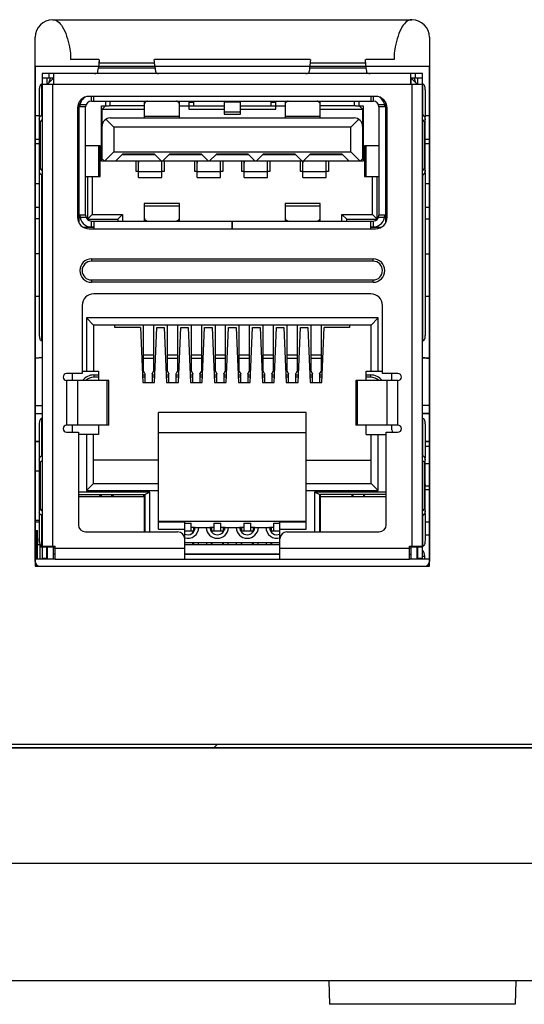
# Model space of a CAD drawing. Header units: millimetres. Extents: x 0 to 3905, y -1166 to 1110.
# Tile 11 of 155: x 442 to 464, y 582 to 624. Entities that reach past the tile are written whole.
import ezdxf

# ---------------------------------------------------------------- set-up
doc = ezdxf.new("R2010")
doc.units = ezdxf.units.MM
doc.header["$LTSCALE"] = 65.395
for name, color, linetype in [('100100452_DXF_CONTINUOUS_LINE', 7, 'CONTINUOUS'), ('100200351_DXF_CONTINUOUS_LINE', 7, 'CONTINUOUS'), ('100201489_DXF_CONTINUOUS_LINE', 7, 'CONTINUOUS'), ('100300152_DXF_CONTINUOUS_LINE', 7, 'CONTINUOUS'), ('100300159_DXF_CONTINUOUS_LINE', 7, 'CONTINUOUS'), ('100300849_DXF_CONTINUOUS_LINE', 7, 'CONTINUOUS'), ('910900013_DXF_CONTINUOUS_LINE', 7, 'CONTINUOUS'), ('910900585_DXF_CONTINUOUS_LINE', 7, 'CONTINUOUS'), ('DE-11-004220DXF_CONTINUOUS_LINE', 7, 'CONTINUOUS'), ('DE-11-053560DXF_CONTINUOUS_LINE', 7, 'CONTINUOUS'), ('DE-11-055623DXF_CONTINUOUS_LINE', 7, 'CONTINUOUS'), ('DE-13-001392DXF_CONTINUOUS_LINE', 7, 'CONTINUOUS'), ('DE-14-037740DXF_CONTINUOUS_LINE', 7, 'CONTINUOUS'), ('LED-GREEN__1DXF_CONTINUOUS_LINE', 7, 'CONTINUOUS'), ('MV-20449REV1DXF_CONTINUOUS_LINE', 7, 'CONTINUOUS'), ('MV-20499-B_DXF_CONTINUOUS_LINE', 7, 'CONTINUOUS'), ('MV-20499-T_DXF_CONTINUOUS_LINE', 7, 'CONTINUOUS'), ('MV-23383REV1DXF_CONTINUOUS_LINE', 7, 'CONTINUOUS'), ('PCB-MV-20449DXF_CONTINUOUS_LINE', 7, 'CONTINUOUS'), ('RH2-C110PIN_DXF_CONTINUOUS_LINE', 7, 'CONTINUOUS'), ('RH2-C120__LODXF_CONTINUOUS_LINE', 7, 'CONTINUOUS'), ('RH2-C120__SHDXF_CONTINUOUS_LINE', 7, 'CONTINUOUS'), ('RH2-P110_RH2DXF_CONTINUOUS_LINE', 7, 'CONTINUOUS'), ('RH2-P120_DXF_CONTINUOUS_LINE', 7, 'CONTINUOUS'), ('RH2-S120__DXF_CONTINUOUS_LINE', 7, 'CONTINUOUS'), ('RH2-S130_RH2DXF_CONTINUOUS_LINE', 7, 'CONTINUOUS'), ('RH2-ZZ-0006_DXF_CONTINUOUS_LINE', 7, 'CONTINUOUS'), ('RUH-S110_RH2DXF_CONTINUOUS_LINE', 7, 'CONTINUOUS'), ('SC-PSF0M3X6-DXF_CONTINUOUS_LINE', 7, 'CONTINUOUS'), ('U34-MA1X-D1_DXF_CONTINUOUS_LINE', 7, 'CONTINUOUS'), ('Z26-RH2_T1_CDXF_CONTINUOUS_LINE', 7, 'CONTINUOUS')]:
    doc.layers.add(name, color=color, linetype=linetype)

msp = doc.modelspace()

# ---------------------------------------------------------------- linework, layer by layer
at = {"layer": '100100452_DXF_CONTINUOUS_LINE'}
msp.add_line((443.25, 601.934), (443.368, 601.934), dxfattribs=at)
at = {"layer": '100200351_DXF_CONTINUOUS_LINE'}
for p, q in [((459.767, 606.125), (459.954, 606.125)), ((459.954, 605.375), (459.779, 605.375)), ((459.806, 604.425), (459.779, 604.513)), ((459.954, 604.425), (459.806, 604.425))]:
    msp.add_line(p, q, dxfattribs=at)
at = {"layer": '100201489_DXF_CONTINUOUS_LINE'}
msp.add_line((443.154, 605.075), (443.329, 605.075), dxfattribs=at)
at = {"layer": '100300152_DXF_CONTINUOUS_LINE'}
for p, q in [((443.154, 612.525), (443.341, 612.525)), ((459.767, 612.525), (459.954, 612.525))]:
    msp.add_line(p, q, dxfattribs=at)
at = {"layer": '100300159_DXF_CONTINUOUS_LINE'}
for p, q in [((443.154, 602.524), (443.25, 602.524)), ((443.25, 601.324), (443.25, 602.524)), ((443.25, 602.15), (443.267, 602.15)), ((443.267, 601.934), (443.267, 602.15))]:
    msp.add_line(p, q, dxfattribs=at)
msp.add_arc((443.22, 602.15), 0.0477, 0, 50.9828, dxfattribs=at)
at = {"layer": '100300849_DXF_CONTINUOUS_LINE'}
for p, q in [((443.154, 602.899), (443.341, 602.899)), ((459.767, 602.899), (459.954, 602.899))]:
    msp.add_line(p, q, dxfattribs=at)
at = {"layer": '910900013_DXF_CONTINUOUS_LINE'}
msp.add_line((459.767, 602.34), (459.954, 602.34), dxfattribs=at)
at = {"layer": '910900585_DXF_CONTINUOUS_LINE'}
for p in [(443.154, 602.467), (443.209, 601.324)]:
    msp.add_line(p, (443.209, 602.467), dxfattribs=at)
at = {"layer": 'DE-11-004220DXF_CONTINUOUS_LINE'}
for p, q in [((443.154, 620.224), (443.329, 620.224)), ((459.779, 620.224), (459.954, 620.224)), ((443.154, 619.224), (443.329, 619.224)), ((443.329, 619.024), (443.154, 619.024)), ((459.779, 619.224), (459.954, 619.224)), ((459.954, 619.024), (459.779, 619.024)), ((443.154, 617.324), (443.341, 617.324)), ((459.767, 617.324), (459.954, 617.324)), ((443.154, 616.324), (443.341, 616.324)), ((459.767, 616.324), (459.954, 616.324))]:
    msp.add_line(p, q, dxfattribs=at)
at = {"layer": 'DE-11-053560DXF_CONTINUOUS_LINE'}
for p, q in [((443.341, 616.307), (443.154, 616.307)), ((459.954, 616.307), (459.767, 616.307)), ((443.341, 615.824), (443.154, 615.824)), ((459.767, 615.824), (459.954, 615.824)), ((443.341, 614.324), (443.154, 614.324)), ((459.767, 614.324), (459.954, 614.324))]:
    msp.add_line(p, q, dxfattribs=at)
at = {"layer": 'DE-11-055623DXF_CONTINUOUS_LINE'}
for p, q in [((443.904, 624.314), (459.204, 624.314)), ((459.204, 624.314), (459.176, 624.314)), ((443.154, 601.214), (443.154, 623.564)), ((459.954, 623.564), (459.954, 601.214)), ((444.654, 622.794), (444.654, 622.614)), ((458.454, 622.794), (458.454, 622.614)), ((445.869, 622.614), (444.654, 622.614)), ((454.869, 622.614), (448.24, 622.614)), ((458.454, 622.614), (457.24, 622.614)), ((443.354, 601.014), (459.754, 601.014)), ((318.943, 593.424), (525.363, 593.424))]:
    msp.add_line(p, q, dxfattribs=at)
for centre, radius, start, end in [((443.904, 623.564), 0.75, 90, 180), ((459.204, 623.564), 0.75, 0, 90), ((443.354, 601.214), 0.2, 180, 270), ((459.754, 601.214), 0.2, 270, 0)]:
    msp.add_arc(centre, radius, start, end, dxfattribs=at)
for points, knots in [([(443.932, 624.314), (443.947, 624.313), (444.012, 624.303), (444.072, 624.269), (444.113, 624.239)], [0, 0, 0, 0, 0.223214, 1, 1, 1, 1]), ([(444.113, 624.239), (444.193, 624.181), (444.35, 623.985), (444.508, 623.608), (444.614, 623.194), (444.655, 622.914), (444.654, 622.794)], [0, 0, 0, 0, 0.18695, 0.465701, 0.772344, 1, 1, 1, 1]), ([(458.995, 624.239), (458.916, 624.181), (458.758, 623.985), (458.601, 623.608), (458.495, 623.194), (458.453, 622.914), (458.454, 622.794)], [0, 0, 0, 0, 0.18695, 0.465701, 0.772344, 1, 1, 1, 1]), ([(459.176, 624.314), (459.162, 624.313), (459.096, 624.303), (459.037, 624.269), (458.995, 624.239)], [0, 0, 0, 0, 0.223214, 1, 1, 1, 1])]:
    msp.add_open_spline(points, degree=3, knots=knots, dxfattribs=at)
at = {"layer": 'DE-13-001392DXF_CONTINUOUS_LINE'}
for p, q in [((450.776, 593.274), (450.926, 593.424)), ((318.943, 593.274), (525.363, 593.274)), ((525.363, 593.247), (318.943, 593.247)), ((522.482, 588.324), (321.826, 588.324)), ((517.561, 583.324), (326.748, 583.324)), ((455.666, 583.324), (455.692, 582.324)), ((463.642, 583.324), (463.616, 582.324)), ((463.616, 582.324), (455.692, 582.324))]:
    msp.add_line(p, q, dxfattribs=at)
at = {"layer": 'DE-14-037740DXF_CONTINUOUS_LINE'}
msp.add_line((459.779, 604.284), (459.954, 604.284), dxfattribs=at)
at = {"layer": 'LED-GREEN__1DXF_CONTINUOUS_LINE'}
for p, q in [((444.994, 603.984), (447.794, 603.984)), ((447.794, 603.984), (447.794, 602.474)), ((455.314, 602.474), (455.314, 603.984)), ((455.314, 603.984), (458.114, 603.984))]:
    msp.add_line(p, q, dxfattribs=at)
at = {"layer": 'MV-20449REV1DXF_CONTINUOUS_LINE'}
for p, q in [((443.154, 607.525), (443.454, 607.525)), ((459.654, 607.525), (459.954, 607.525)), ((443.154, 606.325), (443.341, 606.325)), ((459.767, 606.325), (459.954, 606.325))]:
    msp.add_line(p, q, dxfattribs=at)
at = {"layer": 'MV-20499-B_DXF_CONTINUOUS_LINE'}
for p, q in [((443.354, 606.325), (443.154, 606.325)), ((459.954, 606.325), (459.754, 606.325))]:
    msp.add_line(p, q, dxfattribs=at)
at = {"layer": 'MV-20499-T_DXF_CONTINUOUS_LINE'}
for p, q in [((443.454, 607.525), (443.441, 607.525)), ((459.954, 607.525), (459.654, 607.525))]:
    msp.add_line(p, q, dxfattribs=at)
at = {"layer": 'MV-20499-T_DXF_CONTINUOUS_LINE', "const_width": 0.0118}
msp.add_lwpolyline([(443.441, 607.525), (443.154, 607.525)], dxfattribs=at)
at = {"layer": 'MV-23383REV1DXF_CONTINUOUS_LINE'}
for p, q in [((443.154, 601.324), (444.004, 601.324)), ((459.104, 601.324), (459.954, 601.324))]:
    msp.add_line(p, q, dxfattribs=at)
at = {"layer": 'PCB-MV-20449DXF_CONTINUOUS_LINE'}
for p, q in [((443.154, 607.524), (443.454, 607.524)), ((459.654, 607.524), (459.954, 607.524)), ((443.154, 606.324), (443.341, 606.324)), ((459.767, 606.324), (459.954, 606.324))]:
    msp.add_line(p, q, dxfattribs=at)
at = {"layer": 'RH2-C110PIN_DXF_CONTINUOUS_LINE'}
for p, q in [((447.759, 611.294), (447.759, 609.352)), ((448.209, 609.352), (448.209, 611.294)), ((448.779, 611.294), (448.779, 609.352)), ((449.229, 609.352), (449.229, 611.294)), ((449.799, 611.294), (449.799, 609.352)), ((450.249, 609.352), (450.249, 611.294)), ((450.819, 611.294), (450.819, 609.352)), ((451.269, 609.352), (451.269, 611.294)), ((451.839, 611.294), (451.839, 609.352)), ((452.289, 609.352), (452.289, 611.294)), ((452.859, 611.294), (452.859, 609.352)), ((453.309, 609.352), (453.309, 611.294)), ((453.879, 611.294), (453.879, 609.352)), ((454.329, 609.352), (454.329, 611.294)), ((454.899, 611.294), (454.899, 609.352)), ((455.349, 609.352), (455.349, 611.294)), ((448.209, 610.006), (447.759, 610.006)), ((447.759, 609.877), (448.209, 609.877)), ((449.229, 610.006), (448.779, 610.006)), ((448.779, 609.877), (449.229, 609.877)), ((450.249, 610.006), (449.799, 610.006)), ((449.799, 609.877), (450.249, 609.877)), ((451.269, 610.006), (450.819, 610.006)), ((450.819, 609.877), (451.269, 609.877)), ((452.289, 610.006), (451.839, 610.006)), ((451.839, 609.877), (452.289, 609.877)), ((453.309, 610.006), (452.859, 610.006)), ((452.859, 609.877), (453.309, 609.877)), ((454.329, 610.006), (453.879, 610.006)), ((453.879, 609.877), (454.329, 609.877)), ((455.349, 610.006), (454.899, 610.006)), ((454.899, 609.877), (455.349, 609.877)), ((447.832, 609.222), (447.759, 609.352)), ((448.209, 609.352), (448.136, 609.222)), ((448.852, 609.222), (448.779, 609.352)), ((449.229, 609.352), (449.156, 609.222)), ((449.872, 609.222), (449.799, 609.352)), ((450.249, 609.352), (450.176, 609.222)), ((450.892, 609.222), (450.819, 609.352)), ((451.269, 609.352), (451.196, 609.222)), ((451.912, 609.222), (451.839, 609.352)), ((452.289, 609.352), (452.216, 609.222)), ((452.932, 609.222), (452.859, 609.352)), ((453.309, 609.352), (453.236, 609.222)), ((453.952, 609.222), (453.879, 609.352)), ((454.329, 609.352), (454.256, 609.222)), ((454.972, 609.222), (454.899, 609.352)), ((455.349, 609.352), (455.276, 609.222)), ((447.832, 609.222), (447.834, 609.215)), ((447.834, 608.844), (447.834, 609.215)), ((448.134, 609.215), (448.136, 609.222)), ((448.134, 609.215), (448.134, 608.844)), ((448.852, 609.222), (448.854, 609.215)), ((448.854, 608.844), (448.854, 609.215)), ((449.154, 609.215), (449.156, 609.222)), ((449.154, 609.215), (449.154, 608.844)), ((449.872, 609.222), (449.874, 609.215)), ((449.874, 608.844), (449.874, 609.215)), ((450.174, 609.215), (450.176, 609.222)), ((450.174, 609.215), (450.174, 608.844)), ((450.892, 609.222), (450.894, 609.215)), ((450.894, 608.844), (450.894, 609.215)), ((451.194, 609.215), (451.196, 609.222)), ((451.194, 609.215), (451.194, 608.844)), ((451.912, 609.222), (451.914, 609.215)), ((451.914, 608.844), (451.914, 609.215)), ((452.214, 609.215), (452.216, 609.222)), ((452.214, 609.215), (452.214, 608.844)), ((452.932, 609.222), (452.934, 609.215)), ((452.934, 608.844), (452.934, 609.215)), ((453.234, 609.215), (453.236, 609.222)), ((453.234, 609.215), (453.234, 608.844)), ((453.952, 609.222), (453.954, 609.215)), ((453.954, 608.844), (453.954, 609.215)), ((454.254, 609.215), (454.256, 609.222)), ((454.254, 609.215), (454.254, 608.844)), ((454.972, 609.222), (454.974, 609.215)), ((454.974, 608.844), (454.974, 609.215)), ((455.274, 609.215), (455.276, 609.222)), ((455.274, 609.215), (455.274, 608.844))]:
    msp.add_line(p, q, dxfattribs=at)
at = {"layer": 'RH2-C120__LODXF_CONTINUOUS_LINE'}
for p, q in [((450.769, 602.66), (450.595, 602.66)), ((450.619, 602.66), (450.619, 602.55)), ((450.669, 602.66), (450.669, 602.499)), ((450.769, 602.849), (450.769, 602.499)), ((450.769, 602.849), (451.069, 602.849)), ((451.069, 602.499), (451.069, 602.849)), ((451.244, 602.66), (451.069, 602.66)), ((451.169, 602.66), (451.169, 602.499)), ((451.219, 602.66), (451.219, 602.55)), ((453.309, 602.66), (453.135, 602.66)), ((453.159, 602.66), (453.159, 602.55)), ((453.209, 602.66), (453.209, 602.499)), ((453.309, 602.849), (453.309, 602.499)), ((453.309, 602.849), (453.584, 602.849)), ((451.193, 602.499), (450.646, 602.499)), ((450.694, 602.44), (450.694, 602.499)), ((451.144, 602.44), (451.144, 602.499)), ((453.584, 602.499), (453.186, 602.499)), ((453.234, 602.44), (453.234, 602.499)), ((450.694, 601.924), (450.694, 602.004)), ((451.144, 601.924), (451.144, 602.004)), ((453.234, 601.924), (453.234, 602.004))]:
    msp.add_line(p, q, dxfattribs=at)
at = {"layer": 'RH2-C120__SHDXF_CONTINUOUS_LINE'}
for p, q in [((449.524, 602.849), (449.799, 602.849)), ((449.799, 602.499), (449.799, 602.849)), ((449.974, 602.66), (449.799, 602.66)), ((449.899, 602.66), (449.899, 602.499)), ((449.949, 602.66), (449.949, 602.55)), ((452.039, 602.66), (451.865, 602.66)), ((451.889, 602.66), (451.889, 602.55)), ((451.939, 602.66), (451.939, 602.499)), ((452.039, 602.849), (452.039, 602.499)), ((452.039, 602.849), (452.339, 602.849)), ((452.339, 602.499), (452.339, 602.849)), ((452.514, 602.66), (452.339, 602.66)), ((452.439, 602.66), (452.439, 602.499)), ((452.489, 602.66), (452.489, 602.55)), ((449.923, 602.499), (449.524, 602.499)), ((449.874, 602.44), (449.874, 602.499)), ((452.463, 602.499), (451.916, 602.499)), ((451.964, 602.44), (451.964, 602.499)), ((452.414, 602.44), (452.414, 602.499)), ((449.874, 601.924), (449.874, 602.004)), ((451.964, 601.924), (451.964, 602.004)), ((452.414, 601.924), (452.414, 602.004))]:
    msp.add_line(p, q, dxfattribs=at)
at = {"layer": 'RH2-P110_RH2DXF_CONTINUOUS_LINE'}
for p, q in [((443.929, 621.814), (443.679, 621.564)), ((443.929, 621.814), (443.929, 621.564)), ((459.179, 621.564), (459.179, 621.814)), ((459.179, 621.814), (459.429, 621.564)), ((445.029, 620.594), (445.029, 620.806)), ((445.979, 618.284), (445.979, 620.644)), ((445.979, 620.644), (446.304, 620.644)), ((446.154, 620.844), (446.154, 620.644)), ((446.354, 620.644), (446.354, 620.844)), ((449.704, 620.794), (449.904, 620.794)), ((449.904, 620.794), (449.904, 620.644)), ((453.204, 620.644), (453.204, 620.794)), ((453.204, 620.794), (453.404, 620.794)), ((456.754, 620.844), (456.754, 620.644)), ((456.804, 620.644), (457.129, 620.644)), ((456.954, 620.644), (456.954, 620.844)), ((457.129, 620.644), (457.129, 618.284)), ((458.079, 620.806), (458.079, 620.594)), ((446.104, 618.284), (445.979, 618.284)), ((447.454, 617.834), (447.454, 618.284)), ((448.654, 618.284), (448.654, 617.834)), ((449.954, 617.834), (449.954, 618.284)), ((451.154, 618.284), (451.154, 617.834)), ((451.954, 617.834), (451.954, 618.284)), ((453.154, 618.284), (453.154, 617.834)), ((454.454, 617.834), (454.454, 618.284)), ((455.654, 618.284), (455.654, 617.834)), ((457.129, 618.284), (457.004, 618.284)), ((447.554, 617.834), (447.454, 617.834)), ((448.654, 617.834), (448.554, 617.834)), ((450.054, 617.834), (449.954, 617.834)), ((451.154, 617.834), (451.054, 617.834)), ((452.054, 617.834), (451.954, 617.834)), ((453.154, 617.834), (453.054, 617.834)), ((454.554, 617.834), (454.454, 617.834)), ((455.654, 617.834), (455.554, 617.834)), ((445.379, 617.634), (445.379, 615.804)), ((445.579, 617.634), (445.579, 616.004)), ((457.529, 616.004), (457.529, 617.634)), ((457.729, 615.804), (457.729, 617.634)), ((445.379, 615.804), (445.579, 616.004)), ((445.579, 616.004), (446.879, 616.004)), ((446.679, 615.804), (446.879, 616.004)), ((446.879, 616.004), (446.879, 615.724)), ((456.229, 615.724), (456.229, 616.004)), ((456.429, 615.804), (456.229, 616.004)), ((456.229, 616.004), (457.529, 616.004)), ((457.729, 615.804), (457.529, 616.004)), ((445.029, 615.632), (445.029, 615.974)), ((445.379, 615.804), (446.679, 615.804)), ((446.679, 615.804), (446.679, 615.724)), ((456.429, 615.724), (456.429, 615.804)), ((456.429, 615.804), (457.729, 615.804)), ((458.079, 615.974), (458.079, 615.632)), ((445.654, 615.454), (445.218, 615.454)), ((457.891, 615.454), (457.454, 615.454)), ((445.334, 611.594), (445.334, 609.324)), ((457.774, 611.594), (445.334, 611.594)), ((445.634, 611.294), (445.334, 611.594)), ((457.474, 611.294), (457.774, 611.594)), ((457.774, 609.324), (457.774, 611.594)), ((445.634, 611.294), (445.634, 609.324)), ((457.474, 611.294), (445.634, 611.294)), ((446.554, 611.194), (446.554, 611.294)), ((447.635, 611.194), (446.554, 611.194)), ((447.635, 611.194), (447.734, 608.844)), ((448.234, 608.844), (448.334, 611.194)), ((448.334, 611.194), (448.655, 611.194)), ((448.655, 611.194), (448.754, 608.844)), ((449.254, 608.844), (449.354, 611.194)), ((449.354, 611.194), (449.675, 611.194)), ((449.675, 611.194), (449.774, 608.844)), ((450.274, 608.844), (450.374, 611.194)), ((450.374, 611.194), (450.695, 611.194)), ((450.695, 611.194), (450.794, 608.844)), ((451.294, 608.844), (451.394, 611.194)), ((451.394, 611.194), (451.715, 611.194)), ((451.715, 611.194), (451.814, 608.844)), ((452.314, 608.844), (452.414, 611.194)), ((452.414, 611.194), (452.735, 611.194)), ((452.735, 611.194), (452.834, 608.844)), ((453.334, 608.844), (453.434, 611.194)), ((453.434, 611.194), (453.755, 611.194)), ((453.755, 611.194), (453.854, 608.844)), ((454.354, 608.844), (454.454, 611.194)), ((454.454, 611.194), (454.775, 611.194)), ((454.775, 611.194), (454.874, 608.844)), ((455.374, 608.844), (455.474, 611.194)), ((456.554, 611.194), (455.474, 611.194)), ((456.554, 611.294), (456.554, 611.194)), ((457.474, 609.324), (457.474, 611.294)), ((445.154, 609.324), (445.854, 609.324)), ((445.854, 609.324), (445.854, 608.924)), ((457.254, 608.924), (457.254, 609.324)), ((457.254, 609.324), (457.954, 609.324)), ((447.734, 608.844), (448.234, 608.844)), ((448.754, 608.844), (449.254, 608.844)), ((449.774, 608.844), (450.274, 608.844)), ((450.794, 608.844), (451.294, 608.844)), ((451.814, 608.844), (452.314, 608.844)), ((452.834, 608.844), (453.334, 608.844)), ((453.854, 608.844), (454.354, 608.844)), ((454.874, 608.844), (455.374, 608.844)), ((448.404, 602.594), (448.404, 607.564)), ((454.704, 607.564), (448.404, 607.564)), ((454.704, 602.594), (454.704, 607.564)), ((445.854, 607.024), (445.854, 606.624)), ((457.254, 606.624), (457.254, 607.024)), ((445.854, 606.624), (444.994, 606.624)), ((445.334, 606.624), (445.334, 604.234)), ((445.634, 604.534), (445.634, 606.624)), ((454.704, 606.694), (448.404, 606.694)), ((457.254, 606.624), (458.114, 606.624)), ((457.474, 604.534), (457.474, 606.624)), ((457.774, 604.234), (457.774, 606.624)), ((448.404, 605.534), (445.634, 605.534)), ((454.704, 605.534), (457.474, 605.534)), ((445.634, 604.534), (445.334, 604.234)), ((445.334, 604.234), (448.404, 604.234)), ((445.634, 604.534), (448.404, 604.534)), ((454.704, 604.534), (457.474, 604.534)), ((454.704, 604.234), (457.774, 604.234)), ((457.474, 604.534), (457.774, 604.234)), ((448.044, 604.159), (444.994, 604.159)), ((444.994, 604.059), (447.844, 604.059)), ((445.894, 603.984), (445.969, 604.059)), ((445.969, 604.059), (445.969, 603.984)), ((446.419, 603.984), (446.419, 604.059)), ((446.419, 604.059), (446.494, 603.984)), ((447.789, 603.984), (447.789, 604.059)), ((448.044, 604.159), (447.844, 604.059)), ((447.844, 602.474), (447.844, 604.059)), ((448.044, 602.474), (448.044, 604.159)), ((455.064, 604.159), (455.064, 602.474)), ((458.114, 604.159), (455.064, 604.159)), ((455.264, 604.059), (455.064, 604.159)), ((455.264, 604.059), (455.264, 602.474)), ((458.114, 604.059), (455.264, 604.059)), ((455.319, 603.984), (455.319, 604.059)), ((456.689, 604.059), (456.614, 603.984)), ((456.689, 604.059), (456.689, 603.984)), ((457.139, 604.059), (457.139, 603.984)), ((457.214, 603.984), (457.139, 604.059)), ((448.404, 602.924), (454.704, 602.924)), ((448.404, 602.894), (449.524, 602.894)), ((448.404, 602.594), (449.524, 602.594)), ((449.524, 602.174), (449.524, 602.894)), ((453.584, 602.174), (453.584, 602.894)), ((453.584, 602.894), (454.704, 602.894)), ((453.584, 602.594), (454.704, 602.594)), ((443.679, 601.324), (443.679, 601.834)), ((443.929, 601.324), (443.929, 601.864)), ((444.004, 601.774), (443.929, 601.774)), ((453.584, 601.924), (449.524, 601.924)), ((459.179, 601.774), (459.104, 601.774)), ((459.179, 601.324), (459.179, 601.864)), ((459.429, 601.324), (459.429, 601.834)), ((444.004, 601.524), (443.929, 601.524)), ((453.584, 601.524), (449.524, 601.524)), ((459.104, 601.524), (459.179, 601.524))]:
    msp.add_line(p, q, dxfattribs=at)
at = {"layer": 'RH2-P120_DXF_CONTINUOUS_LINE'}
for p, q in [((449.905, 602.474), (449.874, 602.474)), ((449.899, 602.474), (449.899, 602.467)), ((449.903, 602.471), (449.899, 602.474)), ((450.694, 602.474), (450.664, 602.474)), ((450.669, 602.474), (450.666, 602.471)), ((450.669, 602.467), (450.669, 602.474)), ((451.175, 602.474), (451.144, 602.474)), ((451.169, 602.474), (451.169, 602.467)), ((451.173, 602.471), (451.169, 602.474)), ((451.964, 602.474), (451.934, 602.474)), ((451.939, 602.474), (451.936, 602.471)), ((451.939, 602.467), (451.939, 602.474)), ((452.445, 602.474), (452.414, 602.474)), ((452.439, 602.474), (452.439, 602.467)), ((452.443, 602.471), (452.439, 602.474)), ((453.234, 602.474), (453.204, 602.474)), ((453.209, 602.474), (453.206, 602.471)), ((453.209, 602.467), (453.209, 602.474)), ((449.899, 602.004), (449.899, 601.924)), ((450.099, 602.004), (450.099, 601.924)), ((450.469, 601.924), (450.469, 602.004)), ((450.669, 601.924), (450.669, 602.004)), ((451.169, 602.004), (451.169, 601.924)), ((451.369, 602.004), (451.369, 601.924)), ((451.739, 601.924), (451.739, 602.004)), ((451.939, 601.924), (451.939, 602.004)), ((452.439, 602.004), (452.439, 601.924)), ((452.639, 602.004), (452.639, 601.924)), ((453.009, 601.924), (453.009, 602.004)), ((453.209, 601.924), (453.209, 602.004))]:
    msp.add_line(p, q, dxfattribs=at)
at = {"layer": 'RH2-S120__DXF_CONTINUOUS_LINE'}
for p, q in [((443.454, 621.814), (443.454, 621.564)), ((443.654, 621.814), (443.654, 621.564)), ((459.454, 621.564), (459.454, 621.814)), ((459.654, 621.564), (459.654, 621.814)), ((443.388, 620.203), (443.454, 620.27)), ((459.654, 620.27), (459.721, 620.203)), ((443.329, 620.136), (443.329, 617.793)), ((443.376, 619.961), (443.454, 620.039)), ((443.376, 617.968), (443.376, 619.961)), ((459.654, 620.039), (459.732, 619.961)), ((459.732, 619.961), (459.732, 617.968)), ((459.779, 617.793), (459.779, 620.136)), ((443.454, 617.89), (443.376, 617.968)), ((443.388, 617.726), (443.454, 617.659)), ((459.732, 617.968), (459.654, 617.89)), ((459.654, 617.659), (459.721, 617.726)), ((443.172, 609.881), (443.154, 609.88)), ((443.172, 609.881), (443.154, 609.88)), ((459.939, 609.881), (459.954, 609.88)), ((459.955, 609.88), (459.939, 609.881)), ((444.749, 608.924), (444.749, 609.224)), ((445.654, 609.164), (445.654, 609.064)), ((445.654, 609.164), (445.854, 609.164)), ((445.854, 609.064), (445.654, 609.064)), ((447.721, 609.164), (447.834, 609.164)), ((447.834, 609.064), (447.725, 609.064)), ((448.134, 609.164), (448.248, 609.164)), ((448.244, 609.064), (448.134, 609.064)), ((448.741, 609.164), (448.854, 609.164)), ((448.854, 609.064), (448.745, 609.064)), ((449.154, 609.164), (449.268, 609.164)), ((449.264, 609.064), (449.154, 609.064)), ((449.761, 609.164), (449.874, 609.164)), ((449.874, 609.064), (449.765, 609.064)), ((450.174, 609.164), (450.288, 609.164)), ((450.284, 609.064), (450.174, 609.064)), ((450.781, 609.164), (450.894, 609.164)), ((450.894, 609.064), (450.785, 609.064)), ((451.194, 609.164), (451.308, 609.164)), ((451.304, 609.064), (451.194, 609.064)), ((451.801, 609.164), (451.914, 609.164)), ((451.914, 609.064), (451.805, 609.064)), ((452.214, 609.164), (452.328, 609.164)), ((452.324, 609.064), (452.214, 609.064)), ((452.821, 609.164), (452.934, 609.164)), ((452.934, 609.064), (452.825, 609.064)), ((453.234, 609.164), (453.348, 609.164)), ((453.344, 609.064), (453.234, 609.064)), ((453.841, 609.164), (453.954, 609.164)), ((453.954, 609.064), (453.845, 609.064)), ((454.254, 609.164), (454.368, 609.164)), ((454.364, 609.064), (454.254, 609.064)), ((454.861, 609.164), (454.974, 609.164)), ((454.974, 609.064), (454.865, 609.064)), ((455.274, 609.164), (455.388, 609.164)), ((455.384, 609.064), (455.274, 609.064)), ((457.254, 609.164), (457.454, 609.164)), ((457.454, 609.064), (457.254, 609.064)), ((457.454, 609.064), (457.454, 609.164)), ((458.359, 608.924), (458.359, 609.224)), ((443.154, 607.869), (443.154, 607.869)), ((459.954, 607.869), (459.955, 607.869)), ((444.749, 606.824), (444.749, 607.024)), ((458.359, 606.824), (458.359, 607.024)), ((443.329, 605.616), (443.329, 603.273)), ((443.376, 605.441), (443.454, 605.519)), ((443.388, 605.683), (443.454, 605.75)), ((459.654, 605.75), (459.721, 605.683)), ((459.654, 605.519), (459.732, 605.441)), ((459.779, 603.273), (459.779, 605.616)), ((443.376, 603.448), (443.376, 605.441)), ((459.732, 605.441), (459.732, 603.448)), ((443.454, 603.37), (443.376, 603.448)), ((459.732, 603.448), (459.654, 603.37)), ((443.388, 603.206), (443.454, 603.139)), ((459.654, 603.139), (459.721, 603.206)), ((443.354, 601.831), (443.354, 601.324)), ((443.452, 601.824), (443.354, 601.824)), ((443.454, 601.864), (443.454, 601.324)), ((443.454, 601.834), (443.929, 601.834)), ((443.571, 601.834), (443.571, 601.864)), ((443.654, 601.324), (443.654, 601.81)), ((443.671, 601.834), (443.671, 601.864)), ((443.729, 601.864), (443.729, 601.834)), ((459.179, 601.834), (459.654, 601.834)), ((459.379, 601.834), (459.379, 601.864)), ((459.438, 601.864), (459.438, 601.834)), ((459.454, 601.324), (459.454, 601.834)), ((459.537, 601.864), (459.537, 601.834)), ((459.654, 601.324), (459.654, 601.864)), ((443.654, 601.334), (443.454, 601.334)), ((459.654, 601.334), (459.454, 601.334)), ((459.754, 601.424), (459.657, 601.424)), ((459.754, 601.324), (459.754, 601.431))]:
    msp.add_line(p, q, dxfattribs=at)
for centre, radius, start, end in [((443.862, 619.731), 0.67, 135.1027, 142.7347), ((459.246, 619.731), 0.67, 37.2653, 44.8973), ((443.863, 618.199), 0.671, 217.2694, 224.8931), ((459.246, 618.198), 0.67, 315.1027, 322.7348), ((445.654, 608.564), 0.6, 90, 143.1094), ((445.654, 608.564), 0.5, 90, 133.9086), ((457.454, 608.564), 0.6, 36.8932, 90), ((457.454, 608.564), 0.5, 46.0911, 90), ((444.549, 606.824), 0.2, 329.9043, 360), ((458.559, 606.824), 0.2, 180, 210.1027), ((443.862, 605.211), 0.67, 135.1027, 142.7347), ((459.246, 605.211), 0.67, 37.2653, 44.8973), ((443.863, 603.679), 0.671, 217.2694, 224.8931), ((459.246, 603.678), 0.67, 315.1027, 322.7348), ((443.764, 601.831), 0.41, 166.5196, 180), ((459.344, 601.431), 0.41, 0, 40.3676)]:
    msp.add_arc(centre, radius, start, end, dxfattribs=at)
for points, knots in [([(443.376, 619.961), (443.369, 619.971), (443.345, 620.01), (443.329, 620.056), (443.329, 620.09)], [0, 0, 0, 0, 0.279721, 1, 1, 1, 1]), ([(459.779, 620.09), (459.779, 620.079), (459.774, 620.033), (459.753, 619.99), (459.732, 619.961)], [0, 0, 0, 0, 0.225756, 1, 1, 1, 1]), ([(443.329, 617.839), (443.329, 617.85), (443.334, 617.896), (443.356, 617.939), (443.376, 617.968)], [0, 0, 0, 0, 0.225756, 1, 1, 1, 1]), ([(459.732, 617.968), (459.74, 617.958), (459.764, 617.919), (459.779, 617.873), (459.779, 617.839)], [0, 0, 0, 0, 0.279721, 1, 1, 1, 1]), ([(443.454, 609.894), (443.43, 609.893), (443.336, 609.889), (443.242, 609.884), (443.172, 609.881)], [0, 0, 0, 0, 0.25775, 1, 1, 1, 1]), ([(443.454, 609.894), (443.43, 609.893), (443.336, 609.889), (443.242, 609.884), (443.172, 609.881)], [0, 0, 0, 0, 0.257733, 1, 1, 1, 1]), ([(459.654, 609.894), (459.679, 609.893), (459.774, 609.889), (459.868, 609.884), (459.939, 609.881)], [0, 0, 0, 0, 0.257804, 1, 1, 1, 1]), ([(459.939, 609.881), (459.916, 609.882), (459.821, 609.886), (459.727, 609.891), (459.655, 609.894)], [0, 0, 0, 0, 0.241659, 1, 1, 1, 1]), ([(443.154, 607.869), (443.178, 607.868), (443.278, 607.863), (443.378, 607.858), (443.454, 607.855)], [0, 0, 0, 0, 0.241044, 1, 1, 1, 1]), ([(459.954, 607.869), (459.93, 607.868), (459.83, 607.863), (459.73, 607.858), (459.654, 607.855)], [0, 0, 0, 0, 0.241044, 1, 1, 1, 1]), ([(443.376, 605.441), (443.369, 605.451), (443.345, 605.49), (443.329, 605.536), (443.329, 605.57)], [0, 0, 0, 0, 0.279721, 1, 1, 1, 1]), ([(459.779, 605.57), (459.779, 605.559), (459.774, 605.513), (459.753, 605.47), (459.732, 605.441)], [0, 0, 0, 0, 0.225756, 1, 1, 1, 1]), ([(443.329, 603.319), (443.329, 603.33), (443.334, 603.376), (443.356, 603.419), (443.376, 603.448)], [0, 0, 0, 0, 0.225756, 1, 1, 1, 1]), ([(459.732, 603.448), (459.74, 603.438), (459.764, 603.399), (459.779, 603.353), (459.779, 603.319)], [0, 0, 0, 0, 0.279721, 1, 1, 1, 1])]:
    msp.add_open_spline(points, degree=3, knots=knots, dxfattribs=at)
at = {"layer": 'RH2-S130_RH2DXF_CONTINUOUS_LINE'}
for p, q in [((445.554, 620.844), (445.554, 621.044)), ((445.654, 620.844), (445.654, 621.044)), ((457.454, 621.044), (457.454, 620.844)), ((457.554, 621.044), (457.554, 620.844)), ((445.064, 620.694), (445.325, 620.694)), ((445.554, 620.844), (457.554, 620.844)), ((447.804, 620.844), (447.804, 620.124)), ((449.304, 620.124), (449.304, 620.844)), ((451.204, 620.844), (451.204, 620.285)), ((451.904, 620.802), (451.204, 620.802)), ((451.904, 620.285), (451.904, 620.844)), ((453.804, 620.844), (453.804, 620.124)), ((455.304, 620.124), (455.304, 620.844)), ((457.783, 620.694), (458.044, 620.694)), ((445.304, 620.594), (444.957, 620.594)), ((445.008, 620.594), (445.008, 615.974)), ((445.304, 615.974), (445.304, 620.594)), ((449.304, 620.191), (447.804, 620.191)), ((451.904, 620.371), (451.204, 620.371)), ((451.204, 620.285), (451.904, 620.285)), ((455.304, 620.191), (453.804, 620.191)), ((457.804, 620.594), (457.804, 615.974)), ((458.152, 620.594), (457.804, 620.594)), ((458.101, 615.974), (458.101, 620.594)), ((445.918, 618.934), (445.304, 618.934)), ((445.845, 618.934), (445.845, 617.634)), ((445.918, 617.634), (445.918, 618.934)), ((457.19, 618.934), (457.19, 617.634)), ((457.804, 618.934), (457.19, 618.934)), ((457.264, 617.634), (457.264, 618.934)), ((445.304, 617.634), (445.918, 617.634)), ((457.19, 617.634), (457.804, 617.634)), ((447.804, 616.476), (447.804, 615.724)), ((449.304, 616.476), (447.804, 616.476)), ((449.304, 615.724), (449.304, 616.476)), ((453.804, 616.476), (453.804, 615.724)), ((455.304, 616.476), (453.804, 616.476)), ((455.304, 615.724), (455.304, 616.476)), ((447.804, 616.378), (449.304, 616.378)), ((453.804, 616.378), (455.304, 616.378)), ((445.304, 615.974), (444.954, 615.974)), ((445.325, 615.874), (445.064, 615.874)), ((445.554, 615.474), (445.554, 615.724)), ((445.554, 615.724), (451.553, 615.724)), ((445.654, 615.724), (445.654, 615.394)), ((451.553, 615.724), (451.553, 615.394)), ((451.555, 615.394), (451.555, 615.724)), ((451.555, 615.724), (457.554, 615.724)), ((457.454, 615.394), (457.454, 615.724)), ((457.554, 615.724), (457.554, 615.474)), ((458.044, 615.874), (457.783, 615.874)), ((458.154, 615.974), (457.804, 615.974)), ((445.554, 615.474), (445.654, 615.474)), ((457.454, 615.474), (457.554, 615.474))]:
    msp.add_line(p, q, dxfattribs=at)
for centre, radius, start, end in [((445.554, 620.594), 0.5, 123.1551, 180), ((445.554, 620.594), 0.25, 90, 180), ((457.554, 620.594), 0.25, 0, 90), ((457.554, 620.594), 0.5, 0, 56.8332), ((445.554, 615.974), 0.5, 180, 270), ((445.554, 615.974), 0.25, 180, 270), ((457.554, 615.974), 0.5, 270, 0), ((457.554, 615.974), 0.25, 270, 0)]:
    msp.add_arc(centre, radius, start, end, dxfattribs=at)
for points, knots in [([(447.938, 620.845), (447.919, 620.838), (447.884, 620.822), (447.84, 620.788), (447.811, 620.746), (447.804, 620.714), (447.804, 620.699)], [0, 0, 0, 0, 0.290487, 0.552231, 0.78542, 1, 1, 1, 1]), ([(449.304, 620.699), (449.304, 620.714), (449.297, 620.746), (449.269, 620.788), (449.225, 620.822), (449.19, 620.838), (449.171, 620.845)], [0, 0, 0, 0, 0.214587, 0.447783, 0.709524, 1, 1, 1, 1]), ([(453.938, 620.845), (453.919, 620.838), (453.884, 620.822), (453.84, 620.788), (453.811, 620.746), (453.804, 620.714), (453.804, 620.699)], [0, 0, 0, 0, 0.290487, 0.552231, 0.78542, 1, 1, 1, 1]), ([(455.304, 620.699), (455.304, 620.714), (455.297, 620.746), (455.269, 620.788), (455.225, 620.822), (455.19, 620.838), (455.171, 620.845)], [0, 0, 0, 0, 0.214587, 0.447783, 0.709524, 1, 1, 1, 1]), ([(447.804, 615.871), (447.804, 615.856), (447.812, 615.824), (447.841, 615.781), (447.887, 615.747), (447.923, 615.731), (447.943, 615.724)], [0, 0, 0, 0, 0.213772, 0.446741, 0.708906, 1, 1, 1, 1]), ([(449.166, 615.724), (449.185, 615.731), (449.222, 615.747), (449.267, 615.781), (449.297, 615.824), (449.304, 615.856), (449.304, 615.871)], [0, 0, 0, 0, 0.291102, 0.553268, 0.786232, 1, 1, 1, 1]), ([(453.804, 615.871), (453.804, 615.856), (453.812, 615.824), (453.841, 615.781), (453.887, 615.747), (453.923, 615.731), (453.943, 615.724)], [0, 0, 0, 0, 0.213772, 0.446741, 0.708906, 1, 1, 1, 1]), ([(455.166, 615.724), (455.185, 615.731), (455.222, 615.747), (455.267, 615.781), (455.297, 615.824), (455.304, 615.856), (455.304, 615.871)], [0, 0, 0, 0, 0.291102, 0.553268, 0.786232, 1, 1, 1, 1])]:
    msp.add_open_spline(points, degree=3, knots=knots, dxfattribs=at)
at = {"layer": 'RH2-ZZ-0006_DXF_CONTINUOUS_LINE'}
for p, q in [((443.154, 622.314), (443.154, 601.014)), ((459.954, 622.314), (443.154, 622.314)), ((459.954, 601.014), (459.954, 622.314)), ((443.154, 601.014), (459.954, 601.014))]:
    msp.add_line(p, q, dxfattribs=at)
at = {"layer": 'RUH-S110_RH2DXF_CONTINUOUS_LINE'}
for p, q in [((445.869, 622.469), (445.847, 622.263)), ((445.869, 622.469), (448.24, 622.469)), ((448.262, 622.263), (448.24, 622.469)), ((454.869, 622.469), (454.847, 622.263)), ((454.869, 622.469), (457.24, 622.469)), ((457.262, 622.263), (457.24, 622.469)), ((443.454, 622.014), (443.454, 621.814)), ((459.654, 622.014), (443.454, 622.014)), ((443.754, 621.814), (443.754, 622.014)), ((443.954, 621.564), (443.954, 622.014)), ((445.847, 622.263), (448.262, 622.263)), ((454.847, 622.263), (457.262, 622.263)), ((459.154, 622.014), (459.154, 621.564)), ((459.354, 622.014), (459.354, 621.814)), ((459.654, 621.814), (459.654, 622.014)), ((443.442, 621.564), (443.427, 621.564)), ((443.442, 620.258), (443.442, 621.564)), ((443.954, 621.814), (443.454, 621.814)), ((443.454, 621.564), (443.454, 601.864)), ((443.454, 621.564), (459.654, 621.564)), ((443.904, 601.864), (443.904, 621.564)), ((459.654, 621.814), (459.154, 621.814)), ((459.204, 621.564), (459.204, 601.864)), ((459.654, 601.864), (459.654, 621.564)), ((459.682, 621.564), (459.654, 621.564)), ((459.666, 621.564), (459.666, 620.258)), ((443.341, 620.151), (443.341, 621.314)), ((457.654, 621.044), (445.454, 621.044)), ((459.767, 621.314), (459.767, 620.151)), ((444.954, 620.544), (444.954, 615.894)), ((458.154, 615.894), (458.154, 620.544)), ((443.329, 619.943), (443.316, 619.94)), ((443.316, 619.94), (443.329, 619.909)), ((459.793, 619.94), (459.779, 619.943)), ((459.779, 619.909), (459.793, 619.94)), ((443.341, 610.864), (443.341, 617.778)), ((443.442, 610.614), (443.442, 617.671)), ((459.666, 617.671), (459.666, 610.614)), ((459.767, 617.778), (459.767, 610.864)), ((445.454, 615.394), (457.654, 615.394)), ((445.554, 614.114), (445.554, 614.014)), ((445.554, 614.114), (457.554, 614.114)), ((457.554, 614.014), (445.554, 614.014)), ((457.554, 614.014), (457.554, 614.114)), ((445.554, 613.214), (445.554, 613.114)), ((445.554, 613.214), (457.554, 613.214)), ((457.554, 613.114), (445.554, 613.114)), ((457.554, 613.114), (457.554, 613.214)), ((457.454, 612.624), (445.654, 612.624)), ((445.154, 612.124), (445.154, 609.224)), ((457.954, 609.224), (457.954, 612.124)), ((443.442, 610.614), (443.427, 610.614)), ((459.682, 610.614), (459.654, 610.614)), ((445.154, 609.224), (444.494, 609.224)), ((444.494, 608.924), (444.494, 607.024)), ((446.285, 608.924), (444.494, 608.924)), ((444.964, 607.024), (444.964, 608.924)), ((446.213, 608.924), (446.213, 607.024)), ((446.285, 607.024), (446.285, 608.924)), ((456.824, 608.924), (456.824, 607.024)), ((458.614, 608.924), (456.824, 608.924)), ((456.896, 607.024), (456.896, 608.924)), ((458.614, 609.224), (457.954, 609.224)), ((458.144, 608.924), (458.144, 607.024)), ((458.614, 607.024), (458.614, 608.924)), ((443.427, 607.314), (443.454, 607.314)), ((443.442, 605.738), (443.442, 607.314)), ((459.666, 607.314), (459.666, 605.738)), ((459.666, 607.314), (459.682, 607.314)), ((443.341, 605.631), (443.341, 607.064)), ((446.285, 607.024), (444.494, 607.024)), ((458.614, 607.024), (456.824, 607.024)), ((459.767, 607.064), (459.767, 605.631)), ((444.494, 606.724), (444.994, 606.724)), ((444.994, 606.724), (444.994, 602.774)), ((458.114, 602.774), (458.114, 606.724)), ((458.114, 606.724), (458.614, 606.724)), ((443.341, 602.114), (443.341, 603.258)), ((443.442, 601.864), (443.442, 603.151)), ((459.666, 603.151), (459.666, 601.864)), ((459.767, 603.258), (459.767, 602.114)), ((445.294, 602.474), (449.224, 602.474)), ((449.524, 601.314), (449.524, 602.174)), ((453.584, 601.314), (453.584, 602.174)), ((453.884, 602.474), (457.814, 602.474)), ((443.427, 601.864), (443.454, 601.864)), ((443.454, 601.864), (444.004, 601.864)), ((444.004, 601.314), (444.004, 601.864)), ((449.524, 601.764), (444.004, 601.764)), ((459.104, 601.764), (453.584, 601.764)), ((459.104, 601.314), (459.104, 601.864)), ((459.104, 601.864), (459.654, 601.864)), ((459.666, 601.864), (459.682, 601.864)), ((444.004, 601.314), (459.104, 601.314)), ((453.584, 601.514), (449.524, 601.514))]:
    msp.add_line(p, q, dxfattribs=at)
for centre, radius, start, end in [((471.551, 619.809), 25.819, 173.7624, 174.0864), ((471.519, 619.813), 25.788, 173.7635, 174.0871), ((421.693, 619.717), 26.689, 5.9189, 6.2324), ((421.848, 619.733), 26.533, 5.9189, 6.2336), ((480.551, 619.809), 25.819, 173.7624, 174.0864), ((481.261, 619.733), 26.533, 173.7664, 174.0811), ((430.693, 619.717), 26.689, 5.9189, 6.2324), ((431.589, 619.813), 25.788, 5.9129, 6.2365), ((444.179, 621.564), 0.45, 146.1942, 173.1474), ((458.929, 621.564), 0.45, 6.8544, 33.8068), ((445.454, 620.544), 0.5, 90, 180), ((457.654, 620.544), 0.5, 0, 90), ((445.454, 615.894), 0.5, 180, 270), ((457.654, 615.894), 0.5, 270, 0), ((445.554, 613.614), 0.5, 90, 270), ((445.554, 613.614), 0.4, 90, 270), ((457.554, 613.614), 0.5, 270, 90), ((457.554, 613.614), 0.4, 270, 90), ((445.654, 612.124), 0.5, 90, 180), ((457.454, 612.124), 0.5, 0, 90), ((444.494, 609.074), 0.15, 90, 270), ((458.614, 609.074), 0.15, 270, 90), ((444.494, 606.874), 0.15, 90, 270), ((458.614, 606.874), 0.15, 270, 90), ((445.294, 602.774), 0.3, 180, 270), ((457.814, 602.774), 0.3, 270, 0), ((449.224, 602.174), 0.3, 360, 90), ((453.884, 602.174), 0.3, 90, 180)]:
    msp.add_arc(centre, radius, start, end, dxfattribs=at)
for points in [[(445.681, 622.014), (445.722, 622.014), (445.763, 622.019), (445.804, 622.028)], [(445.804, 622.028), (445.806, 622.032), (445.807, 622.036), (445.809, 622.04)], [(448.3, 622.04), (448.302, 622.036), (448.303, 622.032), (448.305, 622.028)], [(448.305, 622.028), (448.345, 622.019), (448.387, 622.014), (448.428, 622.014)], [(454.681, 622.014), (454.722, 622.014), (454.763, 622.019), (454.804, 622.028)], [(454.809, 622.04), (454.807, 622.036), (454.806, 622.032), (454.804, 622.028)], [(457.305, 622.028), (457.303, 622.032), (457.301, 622.036), (457.3, 622.04)], [(457.305, 622.028), (457.345, 622.019), (457.387, 622.014), (457.428, 622.014)], [(459.682, 621.564), (459.688, 621.564), (459.694, 621.562), (459.7, 621.559)], [(443.427, 610.614), (443.421, 610.614), (443.414, 610.617), (443.409, 610.62)], [(459.682, 607.314), (459.688, 607.314), (459.694, 607.312), (459.7, 607.309)], [(443.427, 601.864), (443.421, 601.864), (443.414, 601.867), (443.409, 601.87)]]:
    msp.add_open_spline(points, degree=3, dxfattribs=at)
for points, knots in [([(445.809, 622.04), (445.818, 622.068), (445.831, 622.143), (445.842, 622.217), (445.847, 622.263)], [0, 0, 0, 0, 0.384221, 1, 1, 1, 1]), ([(448.262, 622.263), (448.267, 622.217), (448.277, 622.142), (448.291, 622.067), (448.3, 622.04)], [0, 0, 0, 0, 0.616327, 1, 1, 1, 1]), ([(454.847, 622.263), (454.842, 622.217), (454.831, 622.143), (454.818, 622.068), (454.809, 622.04)], [0, 0, 0, 0, 0.615668, 1, 1, 1, 1]), ([(457.3, 622.04), (457.291, 622.068), (457.277, 622.143), (457.267, 622.217), (457.262, 622.263)], [0, 0, 0, 0, 0.384222, 1, 1, 1, 1]), ([(443.341, 621.314), (443.341, 621.346), (443.345, 621.406), (443.359, 621.476), (443.378, 621.521), (443.394, 621.549), (443.414, 621.564), (443.427, 621.564)], [0, 0, 0, 0, 0.344937, 0.644134, 0.765287, 0.863884, 1, 1, 1, 1]), ([(459.7, 621.559), (459.711, 621.552), (459.732, 621.523), (459.76, 621.441), (459.767, 621.367), (459.767, 621.314)], [0, 0, 0, 0, 0.159238, 0.390008, 1, 1, 1, 1]), ([(443.409, 610.62), (443.397, 610.627), (443.377, 610.656), (443.348, 610.738), (443.341, 610.812), (443.341, 610.864)], [0, 0, 0, 0, 0.159238, 0.390008, 1, 1, 1, 1]), ([(459.767, 610.864), (459.767, 610.833), (459.763, 610.773), (459.749, 610.703), (459.731, 610.658), (459.714, 610.63), (459.694, 610.614), (459.682, 610.614)], [0, 0, 0, 0, 0.344937, 0.644134, 0.765287, 0.863884, 1, 1, 1, 1]), ([(443.341, 607.064), (443.341, 607.096), (443.345, 607.156), (443.359, 607.226), (443.378, 607.271), (443.394, 607.299), (443.414, 607.314), (443.427, 607.314)], [0, 0, 0, 0, 0.344943, 0.644138, 0.765289, 0.863885, 1, 1, 1, 1]), ([(459.7, 607.309), (459.711, 607.302), (459.732, 607.273), (459.76, 607.191), (459.767, 607.117), (459.767, 607.064)], [0, 0, 0, 0, 0.159219, 0.389981, 1, 1, 1, 1]), ([(443.409, 601.87), (443.397, 601.877), (443.377, 601.906), (443.348, 601.988), (443.341, 602.062), (443.341, 602.114)], [0, 0, 0, 0, 0.159219, 0.389981, 1, 1, 1, 1]), ([(459.767, 602.114), (459.767, 602.083), (459.763, 602.023), (459.749, 601.953), (459.731, 601.908), (459.714, 601.88), (459.694, 601.864), (459.682, 601.864)], [0, 0, 0, 0, 0.344943, 0.644138, 0.765289, 0.863885, 1, 1, 1, 1])]:
    msp.add_open_spline(points, degree=3, knots=knots, dxfattribs=at)
at = {"layer": 'SC-PSF0M3X6-DXF_CONTINUOUS_LINE'}
msp.add_line((443.154, 602.974), (443.341, 602.974), dxfattribs=at)
at = {"layer": 'U34-MA1X-D1_DXF_CONTINUOUS_LINE'}
for p, q in [((446.004, 620.494), (446.154, 620.644)), ((447.804, 620.644), (446.304, 620.644)), ((449.304, 620.644), (451.204, 620.644)), ((449.704, 620.844), (449.704, 620.494)), ((451.904, 620.644), (453.804, 620.644)), ((453.404, 620.494), (453.404, 620.844)), ((456.804, 620.644), (455.304, 620.644)), ((456.954, 620.644), (457.104, 620.494)), ((446.004, 618.384), (446.004, 620.494)), ((446.004, 620.494), (447.804, 620.494)), ((449.704, 620.494), (451.204, 620.494)), ((451.904, 620.494), (453.404, 620.494)), ((455.304, 620.494), (457.104, 620.494)), ((457.104, 620.494), (457.104, 618.384)), ((446.162, 620.067), (446.504, 619.724)), ((446.354, 620.124), (456.754, 620.124)), ((456.604, 619.724), (456.947, 620.067)), ((446.504, 619.724), (446.504, 618.684)), ((456.604, 619.724), (446.504, 619.724)), ((456.604, 618.684), (456.604, 619.724)), ((446.104, 618.284), (446.504, 618.684)), ((446.504, 618.684), (456.604, 618.684)), ((446.874, 618.584), (446.574, 618.284)), ((446.854, 618.564), (448.254, 618.564)), ((448.234, 618.584), (446.874, 618.584)), ((448.534, 618.284), (448.234, 618.584)), ((448.874, 618.584), (448.574, 618.284)), ((448.854, 618.564), (450.254, 618.564)), ((450.234, 618.584), (448.874, 618.584)), ((450.534, 618.284), (450.234, 618.584)), ((450.874, 618.584), (450.574, 618.284)), ((450.854, 618.564), (452.254, 618.564)), ((452.234, 618.584), (450.874, 618.584)), ((452.534, 618.284), (452.234, 618.584)), ((452.874, 618.584), (452.574, 618.284)), ((452.854, 618.564), (454.254, 618.564)), ((454.234, 618.584), (452.874, 618.584)), ((454.534, 618.284), (454.234, 618.584)), ((454.874, 618.584), (454.574, 618.284)), ((454.854, 618.564), (456.254, 618.564)), ((456.234, 618.584), (454.874, 618.584)), ((456.534, 618.284), (456.234, 618.584)), ((456.604, 618.684), (457.004, 618.284)), ((446.104, 618.284), (446.004, 618.384)), ((457.004, 618.284), (446.104, 618.284)), ((447.554, 617.585), (447.554, 618.284)), ((448.541, 618.263), (448.531, 618.282)), ((448.541, 618.284), (448.541, 618.263)), ((448.554, 617.585), (448.554, 618.284)), ((450.054, 617.585), (450.054, 618.284)), ((450.078, 618.279), (450.078, 618.284)), ((450.082, 618.284), (450.078, 618.279)), ((451.054, 617.585), (451.054, 618.284)), ((452.054, 617.585), (452.054, 618.284)), ((453.031, 618.279), (453.027, 618.284)), ((453.031, 618.284), (453.031, 618.279)), ((453.054, 617.585), (453.054, 618.284)), ((454.554, 617.585), (454.554, 618.284)), ((454.567, 618.263), (454.567, 618.284)), ((454.578, 618.282), (454.567, 618.263)), ((455.554, 617.585), (455.554, 618.284)), ((457.104, 618.384), (457.004, 618.284)), ((448.554, 617.83), (447.554, 617.83)), ((451.054, 617.83), (450.054, 617.83)), ((453.054, 617.83), (452.054, 617.83)), ((455.554, 617.83), (454.554, 617.83)), ((447.554, 617.584), (448.554, 617.584)), ((450.054, 617.584), (451.054, 617.584)), ((452.054, 617.584), (453.054, 617.584)), ((454.554, 617.584), (455.554, 617.584))]:
    msp.add_line(p, q, dxfattribs=at)
for centre, radius, start, end in [((446.354, 619.774), 0.35, 90, 180), ((456.754, 619.774), 0.35, 0, 90), ((454.664, 618.21), 0.111, 151.0216, 157.1691)]:
    msp.add_arc(centre, radius, start, end, dxfattribs=at)
for points, knots in [([(447.583, 618.285), (447.578, 618.28), (447.562, 618.259), (447.554, 618.233), (447.554, 618.214)], [0, 0, 0, 0, 0.261605, 1, 1, 1, 1]), ([(450.078, 618.279), (450.074, 618.275), (450.061, 618.255), (450.054, 618.231), (450.054, 618.214)], [0, 0, 0, 0, 0.260173, 1, 1, 1, 1]), ([(451.054, 618.214), (451.054, 618.233), (451.046, 618.259), (451.031, 618.28), (451.026, 618.285)], [0, 0, 0, 0, 0.738458, 1, 1, 1, 1]), ([(452.082, 618.285), (452.078, 618.28), (452.062, 618.259), (452.054, 618.233), (452.054, 618.214)], [0, 0, 0, 0, 0.261557, 1, 1, 1, 1]), ([(453.054, 618.214), (453.054, 618.231), (453.048, 618.255), (453.034, 618.275), (453.031, 618.279)], [0, 0, 0, 0, 0.739837, 1, 1, 1, 1]), ([(455.554, 618.214), (455.554, 618.233), (455.546, 618.259), (455.531, 618.28), (455.526, 618.285)], [0, 0, 0, 0, 0.738414, 1, 1, 1, 1])]:
    msp.add_open_spline(points, degree=3, knots=knots, dxfattribs=at)
for points in [[(448.554, 618.214), (448.554, 618.231), (448.55, 618.248), (448.541, 618.263)], [(454.562, 618.253), (454.557, 618.241), (454.554, 618.227), (454.554, 618.214)]]:
    msp.add_open_spline(points, degree=3, dxfattribs=at)
at = {"layer": 'Z26-RH2_T1_CDXF_CONTINUOUS_LINE'}
for p, q in [((449.974, 602.66), (450.595, 602.66)), ((451.244, 602.66), (451.865, 602.66)), ((452.514, 602.66), (453.135, 602.66)), ((453.584, 602.004), (449.524, 602.004))]:
    msp.add_line(p, q, dxfattribs=at)
for centre, radius, start, end in [((449.649, 602.674), 0.475, 254.7416, 358.2394), ((449.649, 602.674), 0.325, 247.3576, 357.4263), ((450.919, 602.674), 0.475, 181.7606, 358.2394), ((450.919, 602.674), 0.325, 182.5737, 357.4263), ((452.189, 602.674), 0.475, 181.7606, 358.2394), ((452.189, 602.674), 0.325, 182.5737, 357.4263), ((453.459, 602.674), 0.475, 181.7606, 285.2583), ((453.459, 602.674), 0.325, 182.5737, 292.6402)]:
    msp.add_arc(centre, radius, start, end, dxfattribs=at)

doc.saveas('drawing.dxf')
